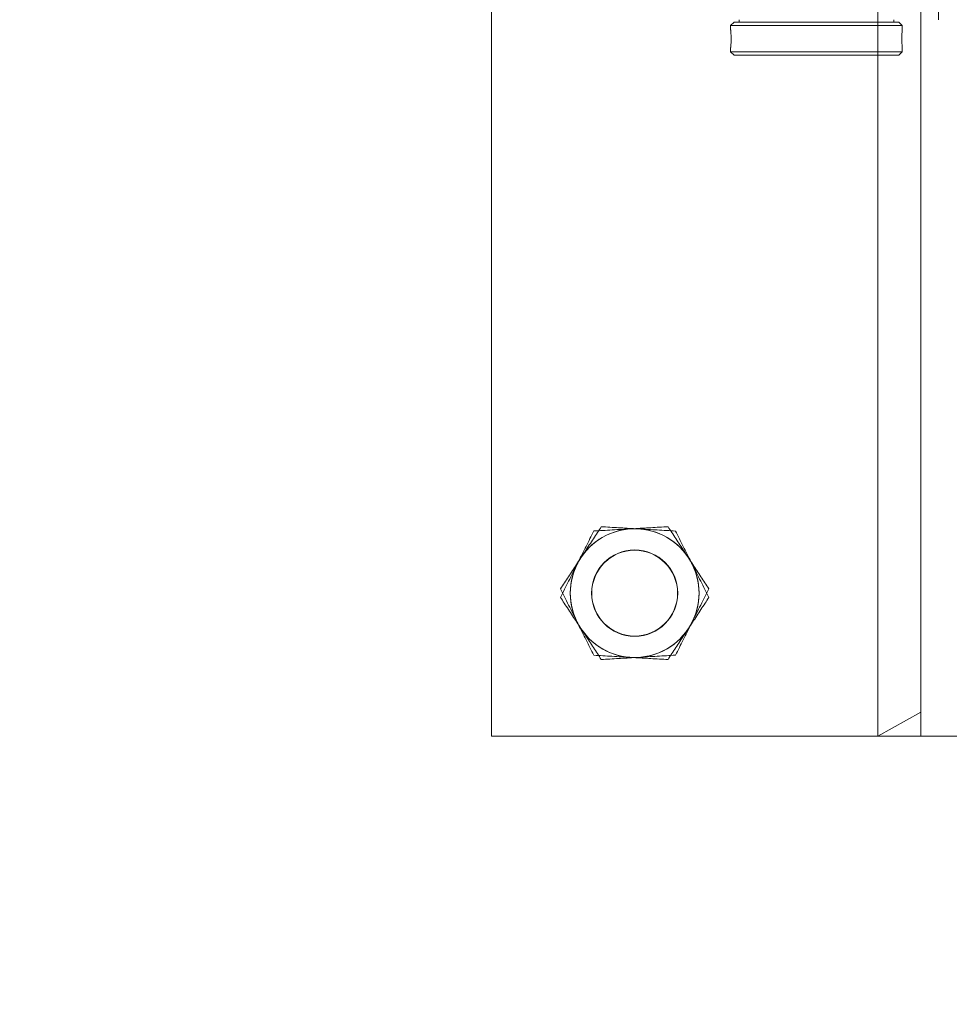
# Model space of a CAD drawing. Header units: feet. Extents: x 0 to 152508, y 0 to 59424.
# Tile 53 of 105: x 152367.465 to 152368.142, y 59279.923 to 59280.64. Entities that reach past the tile are written whole.
import ezdxf
from ezdxf import colors
from ezdxf.entities.mleader import LeaderData, LeaderLine
from ezdxf.math import Vec2, Vec3

# ---------------------------------------------------------------- set-up
doc = ezdxf.new("R2010")
doc.units = ezdxf.units.FT
doc.header["$LTSCALE"] = 0.05
doc.header["$MEASUREMENT"] = 0
doc.layers.add('Bridge plan$0$SC_Scratch7', color=252, linetype='Continuous', lineweight=0)
doc.layers.add('Trellis Base$0$L-ANNO-NOTE', color=30, linetype='Continuous')
doc.styles.add('Trellis Base$0$ARIAL', font='arial.ttf', dxfattribs={"width": 0.9})

# ---------------------------------------------------------------- blocks, each defined once
blk = doc.blocks.new('Bridge plan$0$HIGH ST SCREENWALL_2 PANEL PLAN_5')
at = {"layer": 'Bridge plan$0$SC_Scratch7', "lineweight": 0}
for p, q in [((-8.677065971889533, 0.7812480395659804), (-8.677091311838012, -6.28642737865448e-09)), ((-8.010400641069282, 0.7812264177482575), (-8.677065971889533, 0.7812480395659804)), ((-8.395841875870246, -9.128591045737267e-06), (-8.395816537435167, 0.7812389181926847)), ((-8.364566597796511, 0.7812379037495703), (-8.395816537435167, 0.7812389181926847)), ((-8.395816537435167, 0.7812389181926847), (-8.364567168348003, 0.7636598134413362)), ((-8.364566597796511, 0.7812379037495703), (-8.364584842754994, 0.2187390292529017)), ((-8.364566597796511, 0.7812379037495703), (-8.364567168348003, 0.7636598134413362)), ((-8.32290001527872, 0.7812365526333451), (-8.364566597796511, 0.7812379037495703))]:
    blk.add_line(p, q, dxfattribs=at)
at = {"layer": 'Bridge plan$0$SC_Scratch7', "lineweight": 0, "extrusion": (0, 0, -1)}
for radius in [0.03141660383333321, 0.03124993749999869]:
    blk.add_circle((8.572902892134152, 0.6770782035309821), radius, dxfattribs=at)
at = {"layer": 'Bridge plan$0$SC_Scratch7', "lineweight": 0}
for radius, start, end in [(0.04687490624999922, 93.33381642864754, 153.333816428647), (0.04687490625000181, 33.33381642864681, 93.33381642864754), (0.04687490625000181, 333.3338164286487, 33.33381642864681), (0.04687490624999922, 153.333816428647, 213.3338164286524), (0.04687490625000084, 273.3338164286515, 333.3338164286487), (0.04687490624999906, 213.3338164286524, 273.3338164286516)]:
    blk.add_arc((-8.572902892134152, 0.6770782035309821), radius, start, end, dxfattribs=at)
for points, knots in [([(-8.575628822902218, 0.7238737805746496), (-8.574988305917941, 0.7239110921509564), (-8.570138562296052, 0.724193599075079), (-8.56099472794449, 0.7247262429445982), (-8.552764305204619, 0.725205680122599), (-8.548611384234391, 0.7254475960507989)], [0, 0, 0, 0, 0.07010265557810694, 0.5307909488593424, 1, 1, 1, 1]), ([(-8.548611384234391, 0.7254475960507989), (-8.54671099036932, 0.722558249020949), (-8.542891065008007, 0.7167504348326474), (-8.537887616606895, 0.7091432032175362), (-8.534821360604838, 0.7044812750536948), (-8.533739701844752, 0.7028367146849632)], [0, 0, 0, 0, 0.3905333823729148, 0.7850020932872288, 1, 1, 1, 1]), ([(-8.614792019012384, 0.6981152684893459), (-8.61450407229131, 0.6986886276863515), (-8.61232385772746, 0.703029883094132), (-8.608213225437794, 0.7112149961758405), (-8.604513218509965, 0.7185824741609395), (-8.602646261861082, 0.7222999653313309)], [0, 0, 0, 0, 0.070102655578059, 0.5307909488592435, 1, 1, 1, 1]), ([(-8.602646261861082, 0.7222999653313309), (-8.59825851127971, 0.7225555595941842), (-8.58940256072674, 0.7230714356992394), (-8.580247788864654, 0.7236047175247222), (-8.575628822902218, 0.7238737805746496)], [0, 0, 0, 0, 0.4954579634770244, 1, 1, 1, 1]), ([(-8.533739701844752, 0.7028367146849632), (-8.53171606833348, 0.699759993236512), (-8.527636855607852, 0.6935579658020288), (-8.522686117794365, 0.6860308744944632), (-8.519786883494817, 0.6816228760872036), (-8.518868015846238, 0.6802258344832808)], [0, 0, 0, 0, 0.4020739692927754, 0.8104971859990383, 1, 1, 1, 1]), ([(-8.626937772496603, 0.6739305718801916), (-8.624965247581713, 0.6778582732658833), (-8.620984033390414, 0.6857856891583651), (-8.616868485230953, 0.6939805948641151), (-8.614792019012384, 0.6981152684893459)], [0, 0, 0, 0, 0.4954579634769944, 1, 1, 1, 1]), ([(-8.518868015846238, 0.6802258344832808), (-8.520840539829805, 0.6762981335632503), (-8.524821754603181, 0.6683707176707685), (-8.52893730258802, 0.6601758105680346), (-8.531013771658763, 0.6560411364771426)], [0, 0, 0, 0, 0.4954579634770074, 1, 1, 1, 1]), ([(-8.612066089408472, 0.6513196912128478), (-8.6131477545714, 0.6529642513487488), (-8.616192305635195, 0.6575931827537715), (-8.621195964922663, 0.6652007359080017), (-8.625016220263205, 0.6710090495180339), (-8.626937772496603, 0.6739305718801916)], [0, 0, 0, 0, 0.2149974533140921, 0.6051517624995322, 1, 1, 1, 1]), ([(-8.531013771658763, 0.6560411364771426), (-8.531301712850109, 0.6554677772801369), (-8.53348193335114, 0.6511265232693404), (-8.537592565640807, 0.6429414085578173), (-8.541292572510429, 0.6355739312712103), (-8.543159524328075, 0.6318564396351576)], [0, 0, 0, 0, 0.07010265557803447, 0.5307909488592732, 1, 1, 1, 1]), ([(-8.597194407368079, 0.6287088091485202), (-8.598113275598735, 0.6301058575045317), (-8.600983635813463, 0.6344699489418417), (-8.60593317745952, 0.6419952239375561), (-8.610012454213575, 0.648197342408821), (-8.612066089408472, 0.6513196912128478)], [0, 0, 0, 0, 0.189503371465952, 0.5919695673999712, 1, 1, 1, 1]), ([(-8.543159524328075, 0.6318564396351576), (-8.547547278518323, 0.6316008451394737), (-8.556403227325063, 0.6310849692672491), (-8.565557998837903, 0.6305516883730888), (-8.570176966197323, 0.6302826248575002)], [0, 0, 0, 0, 0.4954579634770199, 1, 1, 1, 1]), ([(-8.570176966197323, 0.6302826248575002), (-8.570817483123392, 0.6302453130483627), (-8.575667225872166, 0.6299628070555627), (-8.584811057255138, 0.6294301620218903), (-8.593041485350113, 0.6289507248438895), (-8.597194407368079, 0.6287088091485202)], [0, 0, 0, 0, 0.07010265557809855, 0.5307909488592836, 1, 1, 1, 1])]:
    blk.add_open_spline(points, degree=3, knots=knots, dxfattribs=at)
blk = doc.blocks.new('Bridge plan$0$HIGH ST SCREENWALL_2 PANEL PLAN_6')
at = {"layer": 'Bridge plan$0$SC_Scratch7', "lineweight": 0}
for p, q in [((-0.6666906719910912, 0.7812264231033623), (-2.534134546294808e-05, 0.781248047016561)), ((-0.6666737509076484, 0.2595607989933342), (-0.6666906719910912, 0.7812264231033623)), ((-0.385441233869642, 0.78123554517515), (-0.3541912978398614, 0.7812365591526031)), ((-0.3541907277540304, 0.7636584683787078), (-0.385441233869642, 0.78123554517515)), ((-0.385441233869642, 0.78123554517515), (-0.3854251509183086, 0.2854064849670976)), ((-0.3541912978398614, 0.7812365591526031), (-0.3125247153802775, 0.7812379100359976)), ((-0.3541912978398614, 0.7812365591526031), (-0.3541743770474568, 0.2595709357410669)), ((-0.3541912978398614, 0.7812365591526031), (-0.3541907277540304, 0.7636584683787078)), ((-0.4926123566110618, 0.2829030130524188), (-0.4901124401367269, 0.2854030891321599)), ((-0.367612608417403, 0.2829070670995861), (-0.4926123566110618, 0.2829030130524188)), ((-0.4926122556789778, 0.2797739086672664), (-0.4926123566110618, 0.2829030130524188)), ((-0.37011268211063, 0.2854069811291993), (-0.4901124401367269, 0.2854030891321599)), ((-0.37011268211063, 0.2854069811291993), (-0.367612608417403, 0.2829070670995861)), ((-0.367612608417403, 0.2829070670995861), (-0.3676125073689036, 0.2797792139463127)), ((-0.4922783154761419, 0.2737085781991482), (-0.4922890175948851, 0.2718994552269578)), ((-0.4926117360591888, 0.2637888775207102), (-0.4926118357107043, 0.2668379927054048)), ((-0.3676120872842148, 0.266839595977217), (-0.3676119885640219, 0.2637929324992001)), ((-0.3676119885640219, 0.2637929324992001), (-0.4926117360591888, 0.2637888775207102)), ((-0.4901116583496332, 0.2612889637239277), (-0.4926117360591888, 0.2637888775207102)), ((-0.3701119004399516, 0.261292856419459), (-0.4901116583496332, 0.2612889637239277)), ((-0.4863616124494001, 0.2595666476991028), (-0.4863616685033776, 0.2612890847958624)), ((-0.373861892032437, 0.2612927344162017), (-0.3738618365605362, 0.2595702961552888)), ((-0.3676119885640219, 0.2637929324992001), (-0.3701119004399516, 0.261292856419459)), ((-0.3411535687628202, 0.2595713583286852), (-0.3411526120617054, 0.2300714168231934))]:
    blk.add_line(p, q, dxfattribs=at)
at = {"layer": 'Bridge plan$0$SC_Scratch7', "lineweight": 0, "extrusion": (0, 0, -1)}
for radius in [0.03141660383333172, 0.03124993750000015]:
    blk.add_circle((0.562520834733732, 0.6770633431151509), radius, dxfattribs=at)
for centre, radius, start, end in [((0.562520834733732, 0.6770633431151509), 0.04687490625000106, 33.33381633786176, 93.33381633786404), ((0.562520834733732, 0.6770633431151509), 0.04687490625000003, 93.33381633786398, 153.3338163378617), ((0.562520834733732, 0.6770633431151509), 0.04687490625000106, 333.3338163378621, 33.33381633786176), ((0.562520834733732, 0.6770633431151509), 0.04687490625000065, 153.3338163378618, 213.3338163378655), ((0.562520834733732, 0.6770633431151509), 0.04687490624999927, 273.3338163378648, 333.3338163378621), ((0.562520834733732, 0.6770633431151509), 0.04687490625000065, 213.3338163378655, 273.3338163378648), ((0.305294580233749, 0.2733517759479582), 0.06265684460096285, 354.0342442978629, 5.887848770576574)]:
    blk.add_arc(centre, radius, start, end, dxfattribs=at)
at = {"layer": 'Bridge plan$0$SC_Scratch7', "lineweight": 0}
for points, knots in [([(-0.5868123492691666, 0.7254327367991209), (-0.5887127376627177, 0.7225433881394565), (-0.5925326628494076, 0.7167355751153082), (-0.5975361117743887, 0.709128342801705), (-0.6006023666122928, 0.7044664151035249), (-0.6016840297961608, 0.7028218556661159)], [0, 0, 0, 0, 0.3905333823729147, 0.7850020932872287, 1, 1, 1, 1]), ([(-0.5597949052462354, 0.7238589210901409), (-0.5604354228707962, 0.7238962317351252), (-0.5652851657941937, 0.7241787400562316), (-0.5744290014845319, 0.7247113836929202), (-0.582659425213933, 0.725190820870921), (-0.5868123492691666, 0.7254327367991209)], [0, 0, 0, 0, 0.07010265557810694, 0.5307909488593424, 1, 1, 1, 1]), ([(-0.5327774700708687, 0.722285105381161), (-0.5371652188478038, 0.7225407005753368), (-0.5460211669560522, 0.7230565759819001), (-0.5551759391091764, 0.7235898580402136), (-0.5597949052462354, 0.7238589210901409)], [0, 0, 0, 0, 0.4954579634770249, 1, 1, 1, 1]), ([(-0.5206317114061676, 0.6981004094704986), (-0.5209196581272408, 0.6986737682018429), (-0.5230998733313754, 0.7030150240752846), (-0.5272105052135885, 0.7112001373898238), (-0.5309105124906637, 0.7185676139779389), (-0.5327774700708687, 0.722285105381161)], [0, 0, 0, 0, 0.07010265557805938, 0.5307909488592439, 1, 1, 1, 1]), ([(-0.6016840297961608, 0.7028218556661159), (-0.6037076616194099, 0.6997451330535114), (-0.6077868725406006, 0.6935431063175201), (-0.6127376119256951, 0.6860160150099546), (-0.6156368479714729, 0.6816080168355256), (-0.6165557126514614, 0.6802109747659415)], [0, 0, 0, 0, 0.4020739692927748, 0.810497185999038, 1, 1, 1, 1]), ([(-0.5084859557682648, 0.6739157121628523), (-0.5104584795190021, 0.677843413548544), (-0.5144396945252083, 0.6857708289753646), (-0.5185552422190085, 0.6939657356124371), (-0.5206317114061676, 0.6981004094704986)], [0, 0, 0, 0, 0.4954579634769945, 1, 1, 1, 1]), ([(-0.6165557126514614, 0.6802109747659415), (-0.6145831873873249, 0.6762832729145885), (-0.6106019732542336, 0.6683558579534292), (-0.6064864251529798, 0.6601609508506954), (-0.6044099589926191, 0.6560262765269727)], [0, 0, 0, 0, 0.4954579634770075, 1, 1, 1, 1]), ([(-0.5233576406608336, 0.6513048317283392), (-0.5222759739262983, 0.6529493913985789), (-0.5192314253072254, 0.6575783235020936), (-0.5142277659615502, 0.6651858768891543), (-0.5104075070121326, 0.6709941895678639), (-0.5084859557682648, 0.6739157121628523)], [0, 0, 0, 0, 0.2149974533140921, 0.6051517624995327, 1, 1, 1, 1]), ([(-0.6044099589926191, 0.6560262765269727), (-0.6041220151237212, 0.6554529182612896), (-0.6019417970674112, 0.6511116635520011), (-0.5978311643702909, 0.6429265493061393), (-0.5941311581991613, 0.6355590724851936), (-0.5922642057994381, 0.6318415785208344)], [0, 0, 0, 0, 0.07010265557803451, 0.5307909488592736, 1, 1, 1, 1]), ([(-0.5382293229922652, 0.6286939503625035), (-0.5373104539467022, 0.6300909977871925), (-0.5344400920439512, 0.6344550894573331), (-0.5294905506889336, 0.6419803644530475), (-0.5254112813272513, 0.6481824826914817), (-0.5233576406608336, 0.6513048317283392)], [0, 0, 0, 0, 0.189503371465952, 0.5919695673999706, 1, 1, 1, 1]), ([(-0.5922642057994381, 0.6318415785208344), (-0.5878764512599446, 0.6315859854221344), (-0.5790205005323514, 0.6310701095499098), (-0.5698657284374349, 0.6305368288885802), (-0.5652467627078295, 0.6302677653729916)], [0, 0, 0, 0, 0.4954579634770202, 1, 1, 1, 1]), ([(-0.5652467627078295, 0.6302677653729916), (-0.5646062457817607, 0.6302304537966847), (-0.5597565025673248, 0.6299479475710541), (-0.5506126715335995, 0.6294153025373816), (-0.542382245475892, 0.6289358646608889), (-0.5382293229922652, 0.6286939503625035)], [0, 0, 0, 0, 0.07010265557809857, 0.5307909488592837, 1, 1, 1, 1]), ([(-0.4922720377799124, 0.2733459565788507), (-0.4922797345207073, 0.2740754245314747), (-0.4922951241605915, 0.2755342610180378), (-0.4924028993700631, 0.2774843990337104), (-0.4925197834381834, 0.2789448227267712), (-0.4926039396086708, 0.2797774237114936), (-0.4926038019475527, 0.2797749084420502), (-0.4926037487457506, 0.2797739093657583)], [0, 0, 0, 0, 0.2140444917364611, 0.4280607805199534, 0.6428083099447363, 0.8580379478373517, 1, 1, 1, 1]), ([(-0.4926115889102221, 0.2668379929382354), (-0.4926116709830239, 0.26683717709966), (-0.4926240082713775, 0.2667153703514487), (-0.4925792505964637, 0.2671435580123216), (-0.4924839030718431, 0.2681483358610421), (-0.4923625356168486, 0.26982536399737), (-0.4922838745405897, 0.2716499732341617), (-0.4922754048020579, 0.272863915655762), (-0.4922720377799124, 0.2733459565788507)], [0, 0, 0, 0, 0.001442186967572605, 0.2150715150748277, 0.4286732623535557, 0.6432687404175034, 0.8583464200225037, 1, 1, 1, 1])]:
    blk.add_open_spline(points, degree=3, knots=knots, dxfattribs=at)
blk = doc.blocks.new('Bridge plan')
at = {"layer": 'Bridge plan$0$SC_Scratch7', "lineweight": -3, "extrusion": (0, 0, -1), "rotation": 180.0002309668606}
for name, p in [('Bridge plan$0$HIGH ST SCREENWALL_2 PANEL PLAN_6', (-1828107.53864141, 711482.1623847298)), ('Bridge plan$0$HIGH ST SCREENWALL_2 PANEL PLAN_5', (-1828115.549016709, 711482.1623308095))]:
    blk.add_blockref(name, p, dxfattribs=at)
blk = doc.blocks.new('Trellis Base')
blk.add_blockref('Bridge plan', (-1675739.0632623, -652201.2630976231))
at = {"layer": 'Trellis Base$0$L-ANNO-NOTE'}
ml = blk.add_multileader_mtext('Standard', dxfattribs=at)
ml.set_content('W. LIVINGSTON AVENUE', color=11, style='Trellis Base$0$ARIAL')
ml.set_leader_properties()
ml.build(insert=Vec2(0, 0))
ml.multileader.update_dxf_attribs({"has_dogleg": 0, "dogleg_length": 0.36, "arrow_head_size": 1.25, "scale": 10})
ctx = ml.context
ctx.base_point, ctx.scale, ctx.char_height, ctx.arrow_head_size, ctx.landing_gap_size, ctx.plane_origin, ctx.plane_x_axis, ctx.plane_y_axis = Vec3(152493.4333448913, 59387.86988106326), 10, 1.25, 1.25, 0.5, Vec3(152496.4817137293, 59382.31385021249), Vec3(0.2347390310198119, 0.9720584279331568), Vec3(-0.9720584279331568, 0.2347390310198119)
notes = []
notes.append((ctx, [(0, (0, 0, 0), (0, 0), (1, 0), 1, [])]))
ctx.mtext.insert, ctx.mtext.text_direction, ctx.mtext.rotation, ctx.mtext.flow_direction = Vec3(152492.9328174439, 59388.50512407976), Vec3(0.2347390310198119, 0.9720584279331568), 1.333846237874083, 5
ml = blk.add_multileader_mtext('Standard', dxfattribs=at)
ml.set_content('S. FRONT STREET', color=11, style='Trellis Base$0$ARIAL')
ml.set_leader_properties()
ml.build(insert=Vec2(0, 0))
ml.multileader.update_dxf_attribs({"has_dogleg": 0, "dogleg_length": 0.36, "arrow_head_size": 1.25, "scale": 10})
ctx = ml.context
ctx.base_point, ctx.scale, ctx.char_height, ctx.arrow_head_size, ctx.landing_gap_size, ctx.plane_origin = Vec3(152391.6984540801, 59316.60244546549), 10, 1.25, 1.25, 0.5, Vec3(152387.0132386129, 59312.33503554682)
notes.append((ctx, [(0, (0, 0, 0), (0, 0), (1, 0), 1, [])]))
ctx.mtext.insert, ctx.mtext.flow_direction = Vec3(152392.1984540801, 59317.23810371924), 5
for ctx, leaders in notes:
    for number, flags, end, landing, length, lines in leaders:
        leader = LeaderData()
        leader.index, (leader.has_last_leader_line, leader.has_dogleg_vector, leader.attachment_direction) = number, flags
        leader.last_leader_point, leader.dogleg_vector, leader.dogleg_length = Vec3(end), Vec3(landing), length
        for number, points, colour, breaks in lines:
            line = LeaderLine()
            line.index, line.vertices, line.color, line.breaks = number, Vec3.list(points), colors.encode_raw_color(colour), breaks
            leader.lines.append(line)
        ctx.leaders.append(leader)

msp = doc.modelspace()

# ---------------------------------------------------------------- block references
msp.add_blockref('Trellis Base', (0, 0))

doc.saveas('drawing.dxf')
